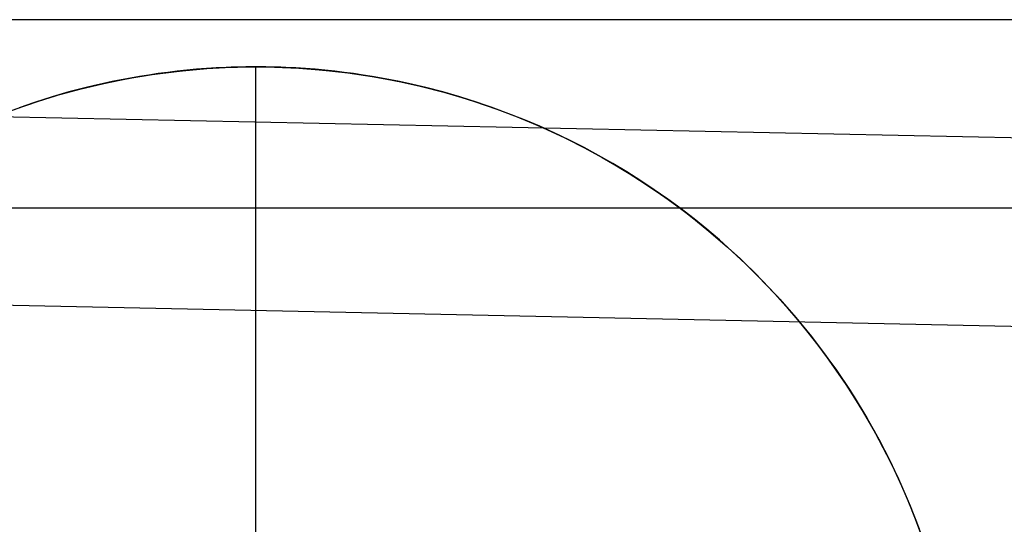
# Model space of a CAD drawing. Header units: millimetres. Extents: x -653 to -103, y 0 to 350.
# Tile 55 of 112: x -520.44 to -510, y 344.65 to 350. Entities that reach past the tile are written whole.
import ezdxf

# ---------------------------------------------------------------- set-up
doc = ezdxf.new("R2010")
doc.units = ezdxf.units.MM
doc.layers.add('Level Side Table Ferm Living', color=7, linetype='Continuous', true_color=0x000000)

msp = doc.modelspace()

# ---------------------------------------------------------------- linework, layer by layer
at = {"layer": 'Level Side Table Ferm Living'}
for p, q in [((-148.937, 350, 440), (-531.937, 350, 440)), ((-519.04, 349.419, -5.823), (-518.782, 349.452, -5.823)), ((-518.977, 349.428, -0.823), (-518.718, 349.459, -0.823)), ((-518.874, 349.441, 3.932), (-518.974, 349.428, 3.902)), ((-518.772, 349.453, 3.959), (-518.874, 349.441, 3.932)), ((-518.782, 349.452, -5.823), (-518.523, 349.477, -5.823)), ((-518.67, 349.464, 3.984), (-518.772, 349.453, 3.959)), ((-518.718, 349.459, -0.823), (-518.459, 349.482, -0.823)), ((-518.567, 349.474, 4.006), (-518.67, 349.464, 3.984)), ((-518.463, 349.482, 4.024), (-518.567, 349.474, 4.006)), ((-518.523, 349.477, -5.823), (-518.263, 349.493, -5.823)), ((-518.359, 349.488, 4.04), (-518.463, 349.482, 4.024)), ((-518.459, 349.482, -0.823), (-518.198, 349.495, -0.823)), ((-518.254, 349.493, 4.052), (-518.359, 349.488, 4.04)), ((-518.263, 349.493, -5.823), (-518.002, 349.5, -5.823)), ((-518.201, 349.495, 4.057), (-518.254, 349.493, 4.052)), ((-518.149, 349.497, 4.061), (-518.201, 349.495, 4.057)), ((-518.198, 349.495, -0.823), (-517.937, 349.5, -0.823)), ((-518.096, 349.498, 4.064), (-518.149, 349.497, 4.061)), ((-518.043, 349.499, 4.066), (-518.096, 349.498, 4.064)), ((-517.99, 349.5, 4.067), (-518.043, 349.499, 4.066)), ((-518.002, 349.5, -5.823), (-517.742, 349.497, -5.823)), ((-517.937, 349.5, 4.068), (-517.99, 349.5, 4.067)), ((-517.884, 349.5, 4.067), (-517.937, 349.5, 4.068)), ((-517.937, 334.5, -5.823), (-517.937, 349.5, -5.823)), ((-517.937, 349.5, -0.823), (-517.677, 349.495, -0.823)), ((-517.937, 349.5, 4.068), (-517.937, 349.5, -5.823)), ((-517.832, 349.499, 4.066), (-517.884, 349.5, 4.067)), ((-517.779, 349.498, 4.064), (-517.832, 349.499, 4.066)), ((-517.726, 349.497, 4.061), (-517.779, 349.498, 4.064)), ((-517.742, 349.497, -5.823), (-517.482, 349.486, -5.823)), ((-517.673, 349.495, 4.057), (-517.726, 349.497, 4.061)), ((-517.677, 349.495, -0.823), (-517.416, 349.482, -0.823)), ((-517.621, 349.493, 4.052), (-517.673, 349.495, 4.057)), ((-517.516, 349.488, 4.04), (-517.621, 349.493, 4.052)), ((-517.411, 349.482, 4.024), (-517.516, 349.488, 4.04)), ((-517.482, 349.486, -5.823), (-517.223, 349.466, -5.823)), ((-517.416, 349.482, -0.823), (-517.156, 349.459, -0.823)), ((-517.308, 349.474, 4.006), (-517.411, 349.482, 4.024)), ((-517.205, 349.464, 3.984), (-517.308, 349.474, 4.006)), ((-517.223, 349.466, -5.823), (-516.964, 349.437, -5.823)), ((-517.102, 349.453, 3.959), (-517.205, 349.464, 3.984)), ((-517.156, 349.459, -0.823), (-516.898, 349.428, -0.823)), ((-517.001, 349.441, 3.932), (-517.102, 349.453, 3.959)), ((-516.901, 349.428, 3.902), (-517.001, 349.441, 3.932)), ((-519.745, 349.279, -0.823), (-519.491, 349.337, -0.823)), ((-519.462, 349.343, 3.72), (-519.556, 349.323, 3.678)), ((-519.552, 349.324, -5.823), (-519.297, 349.376, -5.823)), ((-519.491, 349.337, -0.823), (-519.235, 349.387, -0.823)), ((-519.366, 349.363, 3.76), (-519.462, 349.343, 3.72)), ((-519.27, 349.381, 3.799), (-519.366, 349.363, 3.76)), ((-519.297, 349.376, -5.823), (-519.04, 349.419, -5.823)), ((-519.172, 349.398, 3.835), (-519.27, 349.381, 3.799)), ((-519.235, 349.387, -0.823), (-518.977, 349.428, -0.823)), ((-519.073, 349.413, 3.87), (-519.172, 349.398, 3.835)), ((-518.974, 349.428, 3.902), (-519.073, 349.413, 3.87)), ((-516.964, 349.437, -5.823), (-516.706, 349.398, -5.823)), ((-516.801, 349.413, 3.87), (-516.901, 349.428, 3.902)), ((-516.898, 349.428, -0.823), (-516.64, 349.387, -0.823)), ((-516.703, 349.398, 3.835), (-516.801, 349.413, 3.87)), ((-516.706, 349.398, -5.823), (-516.45, 349.351, -5.823)), ((-516.605, 349.381, 3.799), (-516.703, 349.398, 3.835)), ((-516.64, 349.387, -0.823), (-516.384, 349.337, -0.823)), ((-516.509, 349.363, 3.76), (-516.605, 349.381, 3.799)), ((-516.413, 349.343, 3.72), (-516.509, 349.363, 3.76)), ((-516.45, 349.351, -5.823), (-516.196, 349.295, -5.823)), ((-516.318, 349.323, 3.678), (-516.413, 349.343, 3.72)), ((-516.384, 349.337, -0.823), (-516.13, 349.279, -0.823)), ((-519.922, 349.233, 3.498), (-520.101, 349.181, 3.4)), ((-520.056, 349.195, -5.823), (-519.805, 349.264, -5.823)), ((-519.997, 349.212, -0.823), (-519.745, 349.279, -0.823)), ((-519.74, 349.28, 3.59), (-519.922, 349.233, 3.498)), ((-519.805, 349.264, -5.823), (-519.552, 349.324, -5.823)), ((-519.649, 349.302, 3.635), (-519.74, 349.28, 3.59)), ((-519.556, 349.323, 3.678), (-519.649, 349.302, 3.635)), ((-516.226, 349.302, 3.635), (-516.318, 349.323, 3.678)), ((-516.135, 349.28, 3.59), (-516.226, 349.302, 3.635)), ((-516.196, 349.295, -5.823), (-515.944, 349.23, -5.823)), ((-515.953, 349.233, 3.498), (-516.135, 349.28, 3.59)), ((-516.13, 349.279, -0.823), (-515.878, 349.212, -0.823)), ((-515.774, 349.181, 3.4), (-515.953, 349.233, 3.498)), ((-515.944, 349.23, -5.823), (-515.694, 349.157, -5.823)), ((-531.779, 349.205, 7.833), (-223.732, 342.787, 7.833)), ((-520.493, 349.051, -0.823), (-520.246, 349.136, -0.823)), ((-520.277, 349.125, 3.298), (-520.451, 349.066, 3.193)), ((-520.304, 349.117, -5.823), (-520.056, 349.195, -5.823)), ((-520.101, 349.181, 3.4), (-520.277, 349.125, 3.298)), ((-520.246, 349.136, -0.823), (-519.997, 349.212, -0.823)), ((-515.878, 349.212, -0.823), (-515.628, 349.136, -0.823)), ((-515.597, 349.125, 3.298), (-515.774, 349.181, 3.4)), ((-515.694, 349.157, -5.823), (-515.447, 349.075, -5.823)), ((-515.628, 349.136, -0.823), (-515.382, 349.051, -0.823)), ((-515.424, 349.066, 3.193), (-515.597, 349.125, 3.298)), ((-520.55, 349.03, -5.823), (-520.304, 349.117, -5.823)), ((-515.447, 349.075, -5.823), (-515.203, 348.984, -5.823)), ((-515.254, 349.003, 3.085), (-515.424, 349.066, 3.193)), ((-515.382, 349.051, -0.823), (-515.138, 348.958, -0.823)), ((-515.088, 348.938, 2.976), (-515.254, 349.003, 3.085)), ((-515.203, 348.984, -5.823), (-514.962, 348.885, -5.823)), ((-515.138, 348.958, -0.823), (-514.898, 348.856, -0.823)), ((-514.926, 348.869, 2.866), (-515.088, 348.938, 2.976)), ((-514.962, 348.885, -5.823), (-514.725, 348.777, -5.823)), ((-514.767, 348.797, 2.756), (-514.926, 348.869, 2.866)), ((-514.898, 348.856, -0.823), (-514.661, 348.747, -0.823)), ((-514.61, 348.722, 2.645), (-514.767, 348.797, 2.756)), ((-514.725, 348.777, -5.823), (-514.492, 348.662, -5.823)), ((-514.661, 348.747, -0.823), (-514.429, 348.629, -0.823)), ((-514.456, 348.643, 2.533), (-514.61, 348.722, 2.645)), ((-514.492, 348.662, -5.823), (-514.263, 348.538, -5.823)), ((-514.303, 348.56, 2.42), (-514.456, 348.643, 2.533)), ((-514.429, 348.629, -0.823), (-514.2, 348.503, -0.823)), ((-514.152, 348.474, 2.306), (-514.303, 348.56, 2.42)), ((-514.263, 348.538, -5.823), (-514.038, 348.407, -5.823)), ((-514.2, 348.503, -0.823), (-513.976, 348.369, -0.823)), ((-514.002, 348.385, 2.192), (-514.152, 348.474, 2.306)), ((-514.038, 348.407, -5.823), (-513.818, 348.267, -5.823)), ((-513.855, 348.292, 2.078), (-514.002, 348.385, 2.192)), ((-513.976, 348.369, -0.823), (-513.757, 348.227, -0.823)), ((-513.711, 348.196, 1.963), (-513.855, 348.292, 2.078)), ((-513.818, 348.267, -5.823), (-513.603, 348.121, -5.823)), ((-513.757, 348.227, -0.823), (-513.543, 348.078, -0.823)), ((-513.568, 348.096, 1.849), (-513.711, 348.196, 1.963)), ((-513.603, 348.121, -5.823), (-513.393, 347.967, -5.823)), ((-513.427, 347.993, 1.736), (-513.568, 348.096, 1.849)), ((-148.937, 348, 440), (-531.937, 348, 440)), ((-513.543, 348.078, -0.823), (-513.335, 347.922, -0.823)), ((-513.289, 347.886, 1.623), (-513.427, 347.993, 1.736)), ((-513.393, 347.967, -5.823), (-513.189, 347.805, -5.823)), ((-513.335, 347.922, -0.823), (-513.132, 347.758, -0.823)), ((-513.153, 347.776, 1.51), (-513.289, 347.886, 1.623)), ((-513.189, 347.805, -5.823), (-512.99, 347.637, -5.823)), ((-513.02, 347.663, 1.399), (-513.153, 347.776, 1.51)), ((-513.132, 347.758, -0.823), (-512.934, 347.588, -0.823)), ((-512.889, 347.546, 1.289), (-513.02, 347.663, 1.399)), ((-512.99, 347.637, -5.823), (-512.798, 347.462, -5.823)), ((-512.934, 347.588, -0.823), (-512.743, 347.41, -0.823)), ((-512.76, 347.426, 1.181), (-512.889, 347.546, 1.289)), ((-512.798, 347.462, -5.823), (-512.611, 347.28, -5.823)), ((-512.634, 347.303, 1.074), (-512.76, 347.426, 1.181)), ((-512.743, 347.41, -0.823), (-512.558, 347.226, -0.823)), ((-512.519, 347.185, 0.976), (-512.634, 347.303, 1.074)), ((-512.611, 347.28, -5.823), (-512.431, 347.092, -5.823)), ((-531.821, 347.206, 7.875), (-223.774, 340.788, 7.875)), ((-512.558, 347.226, -0.823), (-512.38, 347.036, -0.823)), ((-512.405, 347.064, 0.88), (-512.519, 347.185, 0.976)), ((-512.431, 347.092, -5.823), (-512.258, 346.898, -5.823)), ((-512.294, 346.94, 0.785), (-512.405, 347.064, 0.88)), ((-512.38, 347.036, -0.823), (-512.208, 346.84, -0.823)), ((-512.185, 346.813, 0.691), (-512.294, 346.94, 0.785)), ((-512.258, 346.898, -5.823), (-512.091, 346.698, -5.823)), ((-512.208, 346.84, -0.823), (-512.043, 346.638, -0.823)), ((-512.078, 346.682, 0.599), (-512.185, 346.813, 0.691)), ((-512.091, 346.698, -5.823), (-511.932, 346.492, -5.823)), ((-511.974, 346.548, 0.509), (-512.078, 346.682, 0.599)), ((-512.043, 346.638, -0.823), (-511.886, 346.43, -0.823)), ((-511.872, 346.412, 0.42), (-511.974, 346.548, 0.509)), ((-511.932, 346.492, -5.823), (-511.779, 346.281, -5.823)), ((-511.886, 346.43, -0.823), (-511.735, 346.217, -0.823)), ((-511.773, 346.272, 0.334), (-511.872, 346.412, 0.42)), ((-511.779, 346.281, -5.823), (-511.634, 346.065, -5.823)), ((-511.676, 346.129, 0.25), (-511.773, 346.272, 0.334)), ((-511.735, 346.217, -0.823), (-511.592, 345.999, -0.823)), ((-511.583, 345.984, 0.168), (-511.676, 346.129, 0.25)), ((-511.634, 346.065, -5.823), (-511.497, 345.844, -5.823)), ((-511.592, 345.999, -0.823), (-511.457, 345.776, -0.823)), ((-511.492, 345.836, 0.088), (-511.583, 345.984, 0.168)), ((-511.497, 345.844, -5.823), (-511.368, 345.618, -5.823)), ((-511.404, 345.684, 0.011), (-511.492, 345.836, 0.088)), ((-511.457, 345.776, -0.823), (-511.33, 345.548, -0.823)), ((-511.319, 345.53, -0.063), (-511.404, 345.684, 0.011)), ((-511.368, 345.618, -5.823), (-511.246, 345.388, -5.823)), ((-511.33, 345.548, -0.823), (-511.21, 345.316, -0.823)), ((-511.238, 345.374, -0.135), (-511.319, 345.53, -0.063)), ((-511.246, 345.388, -5.823), (-511.132, 345.153, -5.823)), ((-511.16, 345.214, -0.204), (-511.238, 345.374, -0.135)), ((-511.21, 345.316, -0.823), (-511.099, 345.08, -0.823)), ((-511.085, 345.052, -0.27), (-511.16, 345.214, -0.204)), ((-511.132, 345.153, -5.823), (-511.027, 344.915, -5.823)), ((-511.099, 345.08, -0.823), (-510.996, 344.841, -0.823)), ((-511.014, 344.887, -0.332), (-511.085, 345.052, -0.27)), ((-511.027, 344.915, -5.823), (-510.93, 344.674, -5.823)), ((-510.946, 344.72, -0.392), (-511.014, 344.887, -0.332)), ((-510.996, 344.841, -0.823), (-510.902, 344.598, -0.823)), ((-510.882, 344.55, -0.448), (-510.946, 344.72, -0.392)), ((-510.93, 344.674, -5.823), (-510.842, 344.429, -5.823))]:
    msp.add_line(p, q, dxfattribs=at)

doc.saveas('drawing.dxf')
